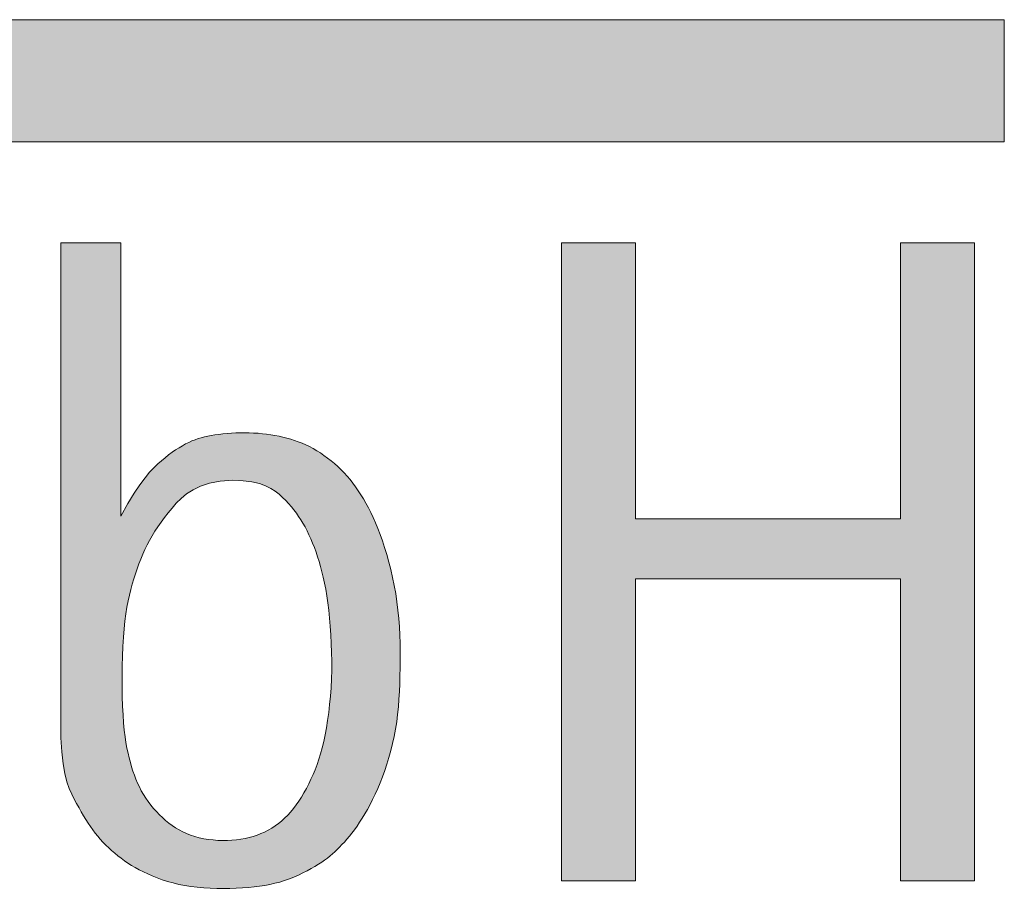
# Model space of a CAD drawing. Header units: metres. Extents: x 0 to 0.0785, y -0.001 to 0.009.
# Tile 58 of 59: x 0.0736 to 0.0784, y 0 to 0.0043. Entities that reach past the tile are written whole.
import ezdxf

# ---------------------------------------------------------------- set-up
doc = ezdxf.new("R2010")
doc.units = ezdxf.units.M
doc.header["$MEASUREMENT"] = 0
doc.layers.add('RAM_Logo_HSB', color=7, linetype='Continuous', lineweight=0, true_color=0x009fd6)

msp = doc.modelspace()

# ---------------------------------------------------------------- hatches: boundary and pattern name
at = {"layer": 'RAM_Logo_HSB'}
h = msp.add_hatch(color=256, dxfattribs=at)
h.dxf.hatch_style = 1
h.paths.add_polyline_path([(0.0784416, 0.0043342), (0.0362036, 0.0043342), (0.0362036, 0.0037275), (0.0784416, 0.0037275)])
h = msp.add_hatch(color=7, dxfattribs=at)
h.dxf.hatch_style = 1
h.paths.add_polyline_path([(0.0693596, 0.0025803, 0.003969), (0.0693355, 0.0026593, 0.032827), (0.0693319, 0.0026687, 0.001055), (0.0693143, 0.0027063, 0.000681), (0.0692868, 0.0027646, 0.001192), (0.069256, 0.0028293, 0.001997), (0.0692374, 0.0028678, 0.053254), (0.0692151, 0.0029031, 0.020395), (0.0691444, 0.0029857, 0.017517), (0.0690816, 0.0030486, 0.02355), (0.0690313, 0.0030914, 0.02234), (0.0689843, 0.0031244, 0.014703), (0.0689094, 0.0031692, 0.023802), (0.068827, 0.0032101, 0.023204), (0.068739, 0.003244, 0.034665), (0.0686411, 0.0032692, 0.026136), (0.0685083, 0.0032866, 0.019499), (0.0683602, 0.0032924, 0.020893), (0.0682219, 0.0032866, 0.014281), (0.0681042, 0.0032733, 0.02414), (0.0680353, 0.0032602, 0.023338), (0.0679588, 0.0032378, 0.025072), (0.0678899, 0.0032103, 0.016664), (0.0678176, 0.0031741, 0.018429), (0.0677548, 0.0031369, 0.013045), (0.0676985, 0.0030986, 0.014464), (0.0676497, 0.0030614, 0.020627), (0.0675935, 0.0030118, 0.021292), (0.0675433, 0.0029594, 0.018135), (0.0674949, 0.0029003, 0.016283), (0.0674457, 0.0028309, 0.010988), (0.0673932, 0.0027475, 0.023058), (0.0673709, 0.0027062, 0.006422), (0.0673479, 0.0026568, 0.004987), (0.0673198, 0.0025925, 0.003875), (0.0672982, 0.0025407, 0.004939), (0.067282, 0.0024997, 0.023549), (0.0672649, 0.0024481, 0.009486), (0.067231, 0.0023175, 0.012876), (0.0672151, 0.0022429, 0.009405), (0.067198, 0.0021399, 0.031213), (0.0671803, 0.0019288, 0.016943), (0.0671853, 0.0015387, 0.005281), (0.0671965, 0.0013421, 0.015127), (0.0672032, 0.0012736, 0.013484), (0.0672217, 0.0011557, 0.011755), (0.0672496, 0.0010217, 0.008789), (0.0672776, 0.0009107, 0.016468), (0.0672955, 0.0008522, 0.014763), (0.0673146, 0.0008016, 0.005289), (0.0673734, 0.0006625, 0.01047), (0.0674297, 0.0005401, 0.025172), (0.0674567, 0.000491, 0.04199), (0.0674912, 0.0004443, 0.018766), (0.0675804, 0.0003501, 0.007897), (0.0676499, 0.0002842, 0.01183), (0.0676979, 0.0002421, 0.021091), (0.0677498, 0.0002024, 0.015713), (0.0678232, 0.0001543, 0.034085), (0.0679083, 0.0001099, 0.029012), (0.068014, 0.0000708, 0.023535), (0.0680836, 0.000053, 0.016274), (0.0681859, 0.0000355, 0.031678), (0.0684024, 0.0000194, 0.026844), (0.0686582, 0.0000305, 0.010951), (0.0687901, 0.0000462, 0.040745), (0.068825, 0.000054, 0.014317), (0.0688878, 0.0000757, 0.009946), (0.0689767, 0.0001113, 0.003861), (0.0690931, 0.0001616, 0.019719), (0.0691154, 0.0001725, 0.005992), (0.0691787, 0.0002077, -0.000393), (0.069242, 0.0002428, -0.002001), (0.0692824, 0.000265, -0.001055), (0.0693594, 0.0003066), (0.0693594, 0.0018524), (0.0682728, 0.0018524), (0.0682728, 0.0015664), (0.0690016, 0.0015664), (0.0690016, 0.0004771, -0.033653), (0.0689522, 0.0004231, -0.025233), (0.068839, 0.0003633, -0.037882), (0.0687739, 0.0003389, -0.003068), (0.0687106, 0.0003209, -0.004857), (0.0686705, 0.0003101, -0.007201), (0.0686292, 0.0003001, -0.004106), (0.0685564, 0.0002842, -0.051765), (0.0684305, 0.0002711, -0.044464), (0.0682839, 0.0002842, -0.021099), (0.0682085, 0.000301, -0.023996), (0.0681438, 0.0003218, -0.025909), (0.0680495, 0.0003628, -0.038119), (0.0679893, 0.0003986, -0.021239), (0.0679413, 0.0004356, -0.02059), (0.0678951, 0.0004778, -0.018416), (0.0678444, 0.0005321, -0.022036), (0.0678057, 0.0005807, -0.025741), (0.0677621, 0.0006478, -0.025201), (0.0677247, 0.0007206, -0.013182), (0.0676984, 0.0007833, -0.009452), (0.0676656, 0.0008724, -0.015284), (0.0676115, 0.0010458, -0.034026), (0.0675949, 0.0011258, -0.00437), (0.0675857, 0.0011972, -0.002331), (0.0675704, 0.0013312, -0.001807), (0.0675499, 0.0015242, -0.028589), (0.0675508, 0.0016614, 0.00247), (0.0675522, 0.0017875, 0.00318), (0.0675522, 0.0019044, -0.005691), (0.0675522, 0.0020213, -0.036754), (0.0675602, 0.0021145, -0.023123), (0.0675904, 0.0022601, -0.012128), (0.0676154, 0.0023488, -0.008923), (0.0676544, 0.0024677, -0.01415), (0.0676996, 0.0025866, -0.024245), (0.0677313, 0.0026538, -0.03648), (0.0677694, 0.0027144, -0.034424), (0.0678184, 0.0027722, -0.013237), (0.0678638, 0.0028164, -0.013441), (0.0679108, 0.0028575, -0.01372), (0.0679772, 0.0029096, -0.035342), (0.0680049, 0.0029272, -0.016975), (0.0680297, 0.0029395, -0.007764), (0.0680851, 0.0029637, -0.009599), (0.0681255, 0.0029798, -0.009099), (0.0681687, 0.0029951, -0.054961), (0.0682155, 0.0030052, -0.021589), (0.068337, 0.0030124, -0.033731), (0.0684652, 0.0030058, -0.041275), (0.068568, 0.0029848, -0.031558), (0.0686481, 0.0029559, -0.034086), (0.0687181, 0.0029196, -0.026272), (0.0687888, 0.0028714, -0.045265), (0.0688255, 0.0028378, -0.022756), (0.0688618, 0.002794, -0.027509), (0.0688881, 0.002755, -0.011906), (0.0689135, 0.00271, -0.012898), (0.0689348, 0.0026673, -0.017619), (0.0689612, 0.0026056, -0.042129), (0.068969, 0.0025786, -0.014357), (0.068971, 0.0025674, -0.00185), (0.0689831, 0.00248, -0.008099), (0.0689875, 0.0024434, -0.004925), (0.0689931, 0.0023829), (0.0693665, 0.0023829, 0.045903), (0.0693731, 0.0024978, 0.063409)])
h.paths.add_polyline_path([(0.0718429, 0.001557), (0.0718529, 0.0015823), (0.0718628, 0.0016058), (0.0718726, 0.001628), (0.0718825, 0.001649), (0.0718925, 0.0016692), (0.0719029, 0.0016889), (0.0719137, 0.0017085), (0.0719251, 0.0017282), (0.071937, 0.0017478), (0.0719496, 0.0017675), (0.0719628, 0.001787), (0.0719766, 0.0018062), (0.0719912, 0.0018251), (0.0720064, 0.0018435), (0.0720224, 0.0018614), (0.0720391, 0.0018787), (0.0720563, 0.0018952), (0.0720738, 0.0019109), (0.0720915, 0.0019256), (0.072109, 0.0019393), (0.0721263, 0.0019519), (0.072143, 0.0019632), (0.0721591, 0.0019731), (0.0721818, 0.0019858), (0.0722094, 0.0019975), (0.0722357, 0.0020046), (0.0722621, 0.0020079), (0.0722904, 0.002008), (0.0723124, 0.0020058), (0.0723273, 0.0020036), (0.0723424, 0.0020006), (0.0723576, 0.0019968), (0.0723729, 0.0019922), (0.072388, 0.0019869), (0.0724031, 0.0019807), (0.072418, 0.0019738), (0.0724326, 0.0019662), (0.0724468, 0.001958), (0.0724607, 0.0019492), (0.072474, 0.00194), (0.0724868, 0.0019303), (0.0725054, 0.0019149), (0.0725268, 0.0018931), (0.0725409, 0.0018743), (0.0725501, 0.0018602), (0.0725588, 0.0018447), (0.0725671, 0.0018273), (0.0725751, 0.001808), (0.0725828, 0.0017859), (0.0725901, 0.0017583), (0.0725968, 0.0017219), (0.0726026, 0.0016733), (0.0726076, 0.0016094), (0.0726113, 0.0015268), (0.0726138, 0.0014223), (0.0726148, 0.0012925), (0.0726148, 0.000058), (0.0729347, 0.0000617), (0.0729347, 0.0016407), (0.0729238, 0.0017219), (0.0729111, 0.0017921), (0.0728971, 0.0018525), (0.0728822, 0.0019041), (0.0728667, 0.001948), (0.0728511, 0.0019854), (0.0728357, 0.0020171), (0.0728209, 0.0020444), (0.072807, 0.0020681), (0.0727939, 0.0020888), (0.0727816, 0.0021069), (0.0727698, 0.0021227), (0.0727583, 0.0021366), (0.0727471, 0.0021491), (0.0727359, 0.0021604), (0.0727246, 0.002171), (0.0727131, 0.0021813), (0.0727011, 0.0021912), (0.0726887, 0.0022008), (0.0726756, 0.0022101), (0.0726617, 0.0022192), (0.0726469, 0.002228), (0.0726311, 0.0022366), (0.0726141, 0.0022449), (0.0725958, 0.0022531), (0.0725764, 0.0022609), (0.0725559, 0.0022684), (0.0725346, 0.0022754), (0.0725126, 0.0022819), (0.0724899, 0.0022878), (0.0724669, 0.0022929), (0.0724435, 0.0022972), (0.07242, 0.0023007), (0.0723964, 0.0023033), (0.0723727, 0.002305), (0.0723491, 0.0023059), (0.0723254, 0.0023059), (0.0723019, 0.0023052), (0.0722785, 0.0023036), (0.0722554, 0.0023013), (0.0722324, 0.0022982), (0.0722098, 0.0022943), (0.0721876, 0.0022894), (0.0721658, 0.0022837), (0.0721445, 0.0022769), (0.0721238, 0.002269), (0.0721038, 0.00226), (0.0720844, 0.0022498), (0.0720659, 0.0022383), (0.0720478, 0.0022256), (0.07203, 0.0022118), (0.0720123, 0.0021968), (0.0719944, 0.0021808), (0.0719759, 0.0021638), (0.0719568, 0.0021458), (0.0719367, 0.0021269), (0.0719153, 0.0021068), (0.0718925, 0.002084), (0.071868, 0.0020567), (0.0718416, 0.0020231), (0.071813, 0.0019813), (0.0717821, 0.0019295), (0.0717484, 0.001866), (0.071712, 0.0017888), (0.0717042, 0.0018411), (0.0716966, 0.0018855), (0.0716892, 0.0019229), (0.0716818, 0.0019543), (0.0716744, 0.0019807), (0.0716669, 0.002003), (0.0716591, 0.0020224), (0.0716512, 0.0020397), (0.0716428, 0.0020558), (0.0716341, 0.0020709), (0.071625, 0.0020852), (0.0716154, 0.0020988), (0.0716052, 0.0021118), (0.0715945, 0.0021242), (0.0715832, 0.0021363), (0.0715712, 0.002148), (0.0715585, 0.0021595), (0.0715451, 0.0021707), (0.071531, 0.0021816), (0.0715161, 0.0021923), (0.0715005, 0.0022025), (0.0714841, 0.0022123), (0.0714669, 0.0022217), (0.0714489, 0.0022306), (0.0714301, 0.0022389), (0.0714105, 0.0022467), (0.0713903, 0.0022539), (0.0713694, 0.0022605), (0.0713481, 0.0022666), (0.0713263, 0.002272), (0.0713041, 0.0022768), (0.0712817, 0.002281), (0.071259, 0.0022846), (0.0712361, 0.0022875), (0.0712131, 0.0022898), (0.0711899, 0.0022913), (0.0711665, 0.0022921), (0.0711429, 0.0022922), (0.0711192, 0.0022915), (0.0710954, 0.00229), (0.0710714, 0.0022877), (0.0710475, 0.0022845), (0.0710236, 0.0022804), (0.071, 0.0022753), (0.0709766, 0.0022691), (0.0709537, 0.0022618), (0.0709313, 0.0022533), (0.0709095, 0.0022435), (0.0708884, 0.0022325), (0.070868, 0.0022201), (0.0708481, 0.0022063), (0.0708286, 0.0021911), (0.0708094, 0.0021744), (0.0707904, 0.0021563), (0.0707715, 0.0021366), (0.0707525, 0.0021154), (0.0707334, 0.0020924), (0.0707136, 0.0020662), (0.0706926, 0.0020353), (0.0706697, 0.0019982), (0.0706445, 0.0019532), (0.0706163, 0.0018988), (0.0705846, 0.0018335), (0.0705488, 0.0017557), (0.0705488, 0.0022591), (0.0702289, 0.0022554), (0.0702289, 0.000058), (0.0705488, 0.0000617), (0.0705488, 0.0011123), (0.0705586, 0.0011961), (0.070569, 0.0012683), (0.0705799, 0.00133), (0.070591, 0.0013827), (0.0706022, 0.0014276), (0.0706134, 0.0014662), (0.0706245, 0.0014998), (0.0706353, 0.0015297), (0.0706457, 0.001557), (0.0706557, 0.0015823), (0.0706656, 0.0016058), (0.0706754, 0.001628), (0.0706853, 0.001649), (0.0706953, 0.0016692), (0.0707057, 0.0016889), (0.0707165, 0.0017085), (0.0707279, 0.0017282), (0.0707399, 0.0017478), (0.0707524, 0.0017675), (0.0707656, 0.001787), (0.0707795, 0.0018062), (0.070794, 0.0018251), (0.0708093, 0.0018435), (0.0708252, 0.0018614), (0.0708419, 0.0018787), (0.0708591, 0.0018952), (0.0708766, 0.0019109), (0.0708943, 0.0019256), (0.0709118, 0.0019393), (0.0709291, 0.0019519), (0.0709459, 0.0019632), (0.0709619, 0.0019731), (0.0709847, 0.0019858), (0.0710122, 0.0019975), (0.0710385, 0.0020046), (0.0710649, 0.0020079), (0.0710931, 0.002008), (0.0711153, 0.0020059), (0.0711303, 0.0020038), (0.0711456, 0.0020009), (0.071161, 0.0019974), (0.0711766, 0.0019932), (0.0711922, 0.0019882), (0.0712078, 0.0019827), (0.0712233, 0.0019764), (0.0712385, 0.0019695), (0.0712534, 0.001962), (0.0712678, 0.0019538), (0.0712816, 0.0019451), (0.0713014, 0.0019309), (0.071324, 0.0019099), (0.0713384, 0.0018917), (0.0713475, 0.0018783), (0.071356, 0.0018636), (0.0713641, 0.0018473), (0.0713718, 0.0018293), (0.0713792, 0.0018094), (0.0713865, 0.0017868), (0.0713936, 0.0017589), (0.0714004, 0.0017222), (0.0714067, 0.0016735), (0.0714125, 0.0016095), (0.0714177, 0.0015269), (0.0714223, 0.0014223), (0.0714261, 0.0012925), (0.0714261, 0.000058), (0.071746, 0.0000617), (0.071746, 0.0011123), (0.0717558, 0.0011961), (0.0717662, 0.0012683), (0.071777, 0.00133), (0.0717881, 0.0013827), (0.0717994, 0.0014276), (0.0718106, 0.0014662), (0.0718217, 0.0014998), (0.0718325, 0.0015297)])
h.paths.add_polyline_path([(0.0782932, 0.0032263), (0.0779262, 0.0032263), (0.0779262, 0.0018582), (0.0766115, 0.0018582), (0.0766115, 0.0032263), (0.0762445, 0.0032263), (0.0762445, 0.0000617), (0.0766115, 0.0000617), (0.0766115, 0.001559), (0.0779262, 0.001559), (0.0779262, 0.0000617), (0.0782932, 0.0000617)])
h.paths.add_polyline_path([(0.0752973, 0.0018889), (0.0752853, 0.0019126), (0.0752731, 0.0019352), (0.0752607, 0.0019568), (0.0752481, 0.0019774), (0.0752352, 0.0019972), (0.0752221, 0.0020163), (0.0752086, 0.0020346), (0.0751946, 0.0020521), (0.0751802, 0.0020691), (0.0751654, 0.0020855), (0.0751499, 0.0021013), (0.0751339, 0.0021166), (0.0751173, 0.0021314), (0.0751003, 0.0021456), (0.0750829, 0.0021592), (0.0750651, 0.002172), (0.0750472, 0.0021842), (0.0750291, 0.0021955), (0.0750109, 0.002206), (0.0749928, 0.0022156), (0.0749745, 0.0022244), (0.0749562, 0.0022324), (0.0749377, 0.0022397), (0.0749191, 0.0022463), (0.0749002, 0.0022523), (0.0748811, 0.0022577), (0.0748616, 0.0022626), (0.0748418, 0.002267), (0.0748216, 0.002271), (0.0748011, 0.0022745), (0.0747802, 0.0022775), (0.0747591, 0.00228), (0.0747377, 0.002282), (0.074716, 0.0022834), (0.074694, 0.0022843), (0.0746718, 0.0022846), (0.0746496, 0.0022844), (0.0746275, 0.0022837), (0.0746056, 0.0022825), (0.0745841, 0.002281), (0.0745633, 0.002279), (0.0745432, 0.0022767), (0.074524, 0.0022741), (0.0745059, 0.0022713), (0.0744886, 0.002268), (0.0744722, 0.0022644), (0.0744562, 0.0022602), (0.0744407, 0.0022555), (0.0744253, 0.00225), (0.0744099, 0.0022439), (0.0743944, 0.0022369), (0.0743785, 0.002229), (0.0743623, 0.0022201), (0.0743457, 0.0022103), (0.0743289, 0.0021995), (0.0743116, 0.0021877), (0.0742941, 0.0021749), (0.0742763, 0.002161), (0.0742581, 0.002146), (0.0742396, 0.0021297), (0.0742202, 0.002111), (0.0741994, 0.0020884), (0.0741768, 0.0020607), (0.0741517, 0.0020265), (0.0741236, 0.0019845), (0.0740921, 0.0019332), (0.0740564, 0.0018715), (0.0740564, 0.0032263), (0.0737595, 0.0032263), (0.0737595, 0.0007715), (0.073764, 0.0007012), (0.0737708, 0.0006423), (0.0737794, 0.0005933), (0.0737895, 0.0005528), (0.0738008, 0.0005192), (0.0738128, 0.0004909), (0.0738251, 0.0004666), (0.0738373, 0.0004446), (0.0738492, 0.0004238), (0.0738607, 0.0004038), (0.073872, 0.0003845), (0.0738833, 0.000366), (0.0738945, 0.0003482), (0.0739059, 0.000331), (0.0739175, 0.0003144), (0.0739295, 0.0002983), (0.0739419, 0.0002827), (0.0739549, 0.0002675), (0.0739682, 0.0002528), (0.0739821, 0.0002386), (0.0739964, 0.0002247), (0.0740111, 0.0002113), (0.0740263, 0.0001982), (0.0740419, 0.0001855), (0.074058, 0.0001731), (0.0740745, 0.000161), (0.0740917, 0.0001493), (0.0741096, 0.0001379), (0.0741283, 0.0001268), (0.0741479, 0.0001161), (0.0741685, 0.0001056), (0.0741902, 0.0000954), (0.074213, 0.0000855), (0.0742371, 0.0000759), (0.0742623, 0.0000669), (0.0742886, 0.0000585), (0.074316, 0.0000508), (0.0743445, 0.0000439), (0.074374, 0.0000379), (0.0744045, 0.000033), (0.074436, 0.0000291), (0.0744682, 0.0000263), (0.0745008, 0.0000245), (0.0745336, 0.0000236), (0.0745662, 0.0000234), (0.0745984, 0.0000239), (0.0746299, 0.0000251), (0.0746604, 0.0000268), (0.0746897, 0.000029), (0.0747178, 0.0000316), (0.0747449, 0.0000349), (0.0747712, 0.0000388), (0.0747966, 0.0000435), (0.0748214, 0.000049), (0.0748457, 0.0000553), (0.0748696, 0.0000627), (0.0748931, 0.000071), (0.0749162, 0.0000801), (0.0749387, 0.0000899), (0.0749606, 0.0001003), (0.0749815, 0.000111), (0.0750014, 0.0001219), (0.0750202, 0.0001328), (0.0750376, 0.0001436), (0.0750536, 0.0001541), (0.0750684, 0.0001643), (0.0750822, 0.0001746), (0.0750951, 0.0001848), (0.0751074, 0.0001952), (0.0751192, 0.0002059), (0.0751309, 0.000217), (0.0751426, 0.0002287), (0.0751544, 0.000241), (0.0751665, 0.000254), (0.0751787, 0.0002679), (0.0751911, 0.0002826), (0.0752037, 0.0002982), (0.0752163, 0.0003149), (0.0752291, 0.0003327), (0.075242, 0.0003517), (0.075255, 0.0003718), (0.075268, 0.0003933), (0.075281, 0.0004159), (0.0752939, 0.0004398), (0.0753066, 0.0004649), (0.0753192, 0.0004913), (0.0753316, 0.0005189), (0.0753437, 0.0005477), (0.0753554, 0.0005777), (0.0753667, 0.0006088), (0.0753774, 0.000641), (0.0753876, 0.000674), (0.075397, 0.000708), (0.0754057, 0.0007427), (0.0754134, 0.000778), (0.0754201, 0.0008139), (0.0754258, 0.0008503), (0.0754305, 0.0008872), (0.0754343, 0.0009245), (0.0754372, 0.0009624), (0.0754395, 0.0010006), (0.0754411, 0.0010394), (0.0754423, 0.0010786), (0.075443, 0.0011183), (0.0754433, 0.0011584), (0.0754432, 0.0011989), (0.0754425, 0.0012398), (0.0754412, 0.0012808), (0.0754391, 0.001322), (0.0754362, 0.0013632), (0.0754322, 0.0014044), (0.0754272, 0.0014455), (0.075421, 0.0014863), (0.0754137, 0.0015268), (0.0754054, 0.0015665), (0.0753964, 0.0016055), (0.0753867, 0.0016433), (0.0753764, 0.0016799), (0.0753657, 0.001715), (0.0753547, 0.0017483), (0.0753436, 0.0017798), (0.0753323, 0.0018094), (0.0753208, 0.0018374), (0.0753092, 0.0018639)])
h.paths.add_polyline_path([(0.0749808, 0.0017983), (0.0749904, 0.0017786), (0.0749996, 0.0017582), (0.0750086, 0.0017371), (0.0750172, 0.0017153), (0.0750255, 0.0016928), (0.0750334, 0.0016696), (0.075041, 0.0016457), (0.0750483, 0.0016208), (0.0750551, 0.0015949), (0.0750616, 0.0015677), (0.0750677, 0.0015389), (0.0750735, 0.0015083), (0.0750788, 0.0014758), (0.0750838, 0.0014411), (0.0750884, 0.0014041), (0.0750925, 0.001365), (0.075096, 0.0013242), (0.075099, 0.0012821), (0.0751012, 0.0012389), (0.0751027, 0.0011951), (0.0751034, 0.0011509), (0.0751032, 0.0011067), (0.075102, 0.0010629), (0.0750999, 0.0010197), (0.0750969, 0.0009773), (0.0750931, 0.0009359), (0.0750886, 0.0008958), (0.0750833, 0.0008572), (0.0750774, 0.0008202), (0.0750709, 0.0007852), (0.0750639, 0.0007523), (0.0750563, 0.0007213), (0.0750482, 0.0006921), (0.0750396, 0.0006644), (0.0750304, 0.000638), (0.0750208, 0.0006128), (0.0750107, 0.0005885), (0.0750001, 0.000565), (0.0749891, 0.000542), (0.0749775, 0.0005196), (0.0749656, 0.000498), (0.0749532, 0.000477), (0.0749403, 0.000457), (0.0749271, 0.0004378), (0.0749134, 0.0004196), (0.0748993, 0.0004025), (0.0748848, 0.0003866), (0.0748698, 0.0003717), (0.0748545, 0.0003579), (0.0748387, 0.0003451), (0.0748224, 0.0003334), (0.0748056, 0.0003226), (0.0747884, 0.0003127), (0.0747706, 0.0003036), (0.0747524, 0.0002954), (0.0747335, 0.0002881), (0.0747142, 0.0002816), (0.0746943, 0.0002759), (0.0746737, 0.0002712), (0.0746526, 0.0002674), (0.0746309, 0.0002644), (0.0746085, 0.0002624), (0.0745856, 0.0002614), (0.0745622, 0.0002613), (0.0745385, 0.0002621), (0.0745148, 0.000264), (0.0744914, 0.0002668), (0.0744682, 0.0002705), (0.0744457, 0.0002753), (0.074424, 0.000281), (0.0744032, 0.0002878), (0.0743834, 0.0002955), (0.0743644, 0.0003042), (0.0743461, 0.0003138), (0.0743285, 0.0003243), (0.0743115, 0.0003357), (0.074295, 0.000348), (0.0742789, 0.000361), (0.0742632, 0.0003749), (0.0742479, 0.0003896), (0.0742331, 0.0004049), (0.0742189, 0.0004209), (0.0742053, 0.0004375), (0.0741924, 0.0004546), (0.0741802, 0.0004721), (0.0741689, 0.0004901), (0.0741584, 0.0005084), (0.0741488, 0.000527), (0.07414, 0.0005461), (0.0741318, 0.0005657), (0.0741242, 0.0005857), (0.0741171, 0.0006063), (0.0741105, 0.0006274), (0.0741042, 0.0006491), (0.0740982, 0.0006714), (0.0740925, 0.0006949), (0.0740873, 0.0007199), (0.0740824, 0.000747), (0.074078, 0.0007765), (0.074074, 0.0008089), (0.0740706, 0.0008447), (0.0740678, 0.0008844), (0.0740656, 0.0009281), (0.0740641, 0.0009752), (0.0740632, 0.0010245), (0.074063, 0.0010751), (0.0740635, 0.001126), (0.0740647, 0.0011761), (0.0740666, 0.0012244), (0.0740693, 0.0012699), (0.0740727, 0.0013119), (0.0740769, 0.0013505), (0.0740817, 0.0013861), (0.0740871, 0.0014192), (0.074093, 0.00145), (0.0740995, 0.001479), (0.0741064, 0.0015066), (0.0741137, 0.0015332), (0.0741213, 0.0015592), (0.0741293, 0.0015846), (0.0741378, 0.0016096), (0.0741467, 0.001634), (0.0741561, 0.001658), (0.0741661, 0.0016816), (0.0741766, 0.0017049), (0.0741879, 0.001728), (0.0741998, 0.0017507), (0.0742125, 0.0017733), (0.0742261, 0.0017959), (0.0742407, 0.0018184), (0.0742564, 0.0018411), (0.0742732, 0.001864), (0.0742913, 0.0018872), (0.0743108, 0.0019108), (0.0743319, 0.0019348), (0.0743556, 0.0019584), (0.0743829, 0.0019809), (0.074415, 0.0020015), (0.0744528, 0.0020194), (0.0744976, 0.0020338), (0.0745504, 0.0020439), (0.0746122, 0.0020488), (0.0746637, 0.0020467), (0.0747075, 0.0020411), (0.0747444, 0.0020326), (0.0747754, 0.0020217), (0.0748015, 0.0020088), (0.0748235, 0.0019945), (0.0748425, 0.0019794), (0.0748594, 0.0019639), (0.074875, 0.0019484), (0.0748895, 0.001933), (0.0749031, 0.0019176), (0.0749159, 0.001902), (0.0749279, 0.001886), (0.0749393, 0.0018697), (0.0749502, 0.0018529), (0.0749607, 0.0018354), (0.0749709, 0.0018172)], flags=16)

# ---------------------------------------------------------------- linework, layer by layer
at = {"layer": 'RAM_Logo_HSB', "color": 7}
for p, q in [((0.0762445, 0.0000617), (0.0762445, 0.0032263)), ((0.0762445, 0.0032263), (0.0766115, 0.0032263)), ((0.0766115, 0.0018582), (0.0766115, 0.0032263)), ((0.0779262, 0.0032263), (0.0782932, 0.0032263)), ((0.0779262, 0.0018582), (0.0779262, 0.0032263)), ((0.0782932, 0.0000617), (0.0782932, 0.0032263)), ((0.0766115, 0.0018582), (0.0779262, 0.0018582)), ((0.0766115, 0.0000617), (0.0766115, 0.001559)), ((0.0766115, 0.001559), (0.0779262, 0.001559)), ((0.0779262, 0.0000617), (0.0779262, 0.001559)), ((0.0762445, 0.0000617), (0.0766115, 0.0000617)), ((0.0779262, 0.0000617), (0.0782932, 0.0000617))]:
    msp.add_line(p, q, dxfattribs=at)
at = {"layer": 'RAM_Logo_HSB'}
msp.add_lwpolyline([(0.0784416, 0.0037275), (0.0362036, 0.0037275), (0.0362036, 0.0043342), (0.0784416, 0.0043342)], close=True, dxfattribs=at)
at = {"layer": 'RAM_Logo_HSB', "color": 7}
msp.add_lwpolyline([(0.0740564, 0.0032263), (0.0740564, 0.0018715), (0.0740921, 0.0019332), (0.0741236, 0.0019845), (0.0741517, 0.0020265), (0.0741768, 0.0020607), (0.0741994, 0.0020884), (0.0742202, 0.002111), (0.0742396, 0.0021297), (0.0742581, 0.002146), (0.0742763, 0.002161), (0.0742941, 0.0021749), (0.0743116, 0.0021877), (0.0743289, 0.0021995), (0.0743457, 0.0022103), (0.0743623, 0.0022201), (0.0743785, 0.002229), (0.0743944, 0.0022369), (0.0744099, 0.0022439), (0.0744253, 0.00225), (0.0744407, 0.0022555), (0.0744562, 0.0022602), (0.0744722, 0.0022644), (0.0744886, 0.002268), (0.0745059, 0.0022713), (0.074524, 0.0022741), (0.0745432, 0.0022767), (0.0745633, 0.002279), (0.0745841, 0.002281), (0.0746056, 0.0022825), (0.0746275, 0.0022837), (0.0746496, 0.0022844), (0.0746718, 0.0022846), (0.074694, 0.0022843), (0.074716, 0.0022834), (0.0747377, 0.002282), (0.0747591, 0.00228), (0.0747802, 0.0022775), (0.0748011, 0.0022745), (0.0748216, 0.002271), (0.0748418, 0.002267), (0.0748616, 0.0022626), (0.0748811, 0.0022577), (0.0749002, 0.0022523), (0.0749191, 0.0022463), (0.0749377, 0.0022397), (0.0749562, 0.0022324), (0.0749745, 0.0022244), (0.0749928, 0.0022156), (0.0750109, 0.002206), (0.0750291, 0.0021955), (0.0750472, 0.0021842), (0.0750651, 0.002172), (0.0750829, 0.0021592), (0.0751003, 0.0021456), (0.0751173, 0.0021314), (0.0751339, 0.0021166), (0.0751499, 0.0021013), (0.0751654, 0.0020855), (0.0751802, 0.0020691), (0.0751946, 0.0020521), (0.0752086, 0.0020346), (0.0752221, 0.0020163), (0.0752352, 0.0019972), (0.0752481, 0.0019774), (0.0752607, 0.0019568), (0.0752731, 0.0019352), (0.0752853, 0.0019126), (0.0752973, 0.0018889), (0.0753092, 0.0018639), (0.0753208, 0.0018374), (0.0753323, 0.0018094), (0.0753436, 0.0017798), (0.0753547, 0.0017483), (0.0753657, 0.001715), (0.0753764, 0.0016799), (0.0753867, 0.0016433), (0.0753964, 0.0016055), (0.0754054, 0.0015665), (0.0754137, 0.0015268), (0.075421, 0.0014863), (0.0754272, 0.0014455), (0.0754322, 0.0014044), (0.0754362, 0.0013632), (0.0754391, 0.001322), (0.0754412, 0.0012808), (0.0754425, 0.0012398), (0.0754432, 0.0011989), (0.0754433, 0.0011584), (0.075443, 0.0011183), (0.0754423, 0.0010786), (0.0754411, 0.0010394), (0.0754395, 0.0010006), (0.0754372, 0.0009624), (0.0754343, 0.0009245), (0.0754305, 0.0008872), (0.0754258, 0.0008503), (0.0754201, 0.0008139), (0.0754134, 0.000778), (0.0754057, 0.0007427), (0.075397, 0.000708), (0.0753876, 0.000674), (0.0753774, 0.000641), (0.0753667, 0.0006088), (0.0753554, 0.0005777), (0.0753437, 0.0005477), (0.0753316, 0.0005189), (0.0753192, 0.0004913), (0.0753066, 0.0004649), (0.0752939, 0.0004398), (0.075281, 0.0004159), (0.075268, 0.0003933), (0.075255, 0.0003718), (0.075242, 0.0003517), (0.0752291, 0.0003327), (0.0752163, 0.0003149), (0.0752037, 0.0002982), (0.0751911, 0.0002826), (0.0751787, 0.0002679), (0.0751665, 0.000254), (0.0751544, 0.000241), (0.0751426, 0.0002287), (0.0751309, 0.000217), (0.0751192, 0.0002059), (0.0751074, 0.0001952), (0.0750951, 0.0001848), (0.0750822, 0.0001746), (0.0750684, 0.0001643), (0.0750536, 0.0001541), (0.0750376, 0.0001436), (0.0750202, 0.0001328), (0.0750014, 0.0001219), (0.0749815, 0.000111), (0.0749606, 0.0001003), (0.0749387, 0.0000899), (0.0749162, 0.0000801), (0.0748931, 0.000071), (0.0748696, 0.0000627), (0.0748457, 0.0000553), (0.0748214, 0.000049), (0.0747966, 0.0000435), (0.0747712, 0.0000388), (0.0747449, 0.0000349), (0.0747178, 0.0000316), (0.0746897, 0.000029), (0.0746604, 0.0000268), (0.0746299, 0.0000251), (0.0745984, 0.0000239), (0.0745662, 0.0000234), (0.0745336, 0.0000236), (0.0745008, 0.0000245), (0.0744682, 0.0000263), (0.074436, 0.0000291), (0.0744045, 0.000033), (0.074374, 0.0000379), (0.0743445, 0.0000439), (0.074316, 0.0000508), (0.0742886, 0.0000585), (0.0742623, 0.0000669), (0.0742371, 0.0000759), (0.074213, 0.0000855), (0.0741902, 0.0000954), (0.0741685, 0.0001056), (0.0741479, 0.0001161), (0.0741283, 0.0001268), (0.0741096, 0.0001379), (0.0740917, 0.0001493), (0.0740745, 0.000161), (0.074058, 0.0001731), (0.0740419, 0.0001855), (0.0740263, 0.0001982), (0.0740111, 0.0002113), (0.0739964, 0.0002247), (0.0739821, 0.0002386), (0.0739682, 0.0002528), (0.0739549, 0.0002675), (0.0739419, 0.0002827), (0.0739295, 0.0002983), (0.0739175, 0.0003144), (0.0739059, 0.000331), (0.0738945, 0.0003482), (0.0738833, 0.000366), (0.073872, 0.0003845), (0.0738607, 0.0004038), (0.0738492, 0.0004238), (0.0738373, 0.0004446), (0.0738251, 0.0004666), (0.0738128, 0.0004909), (0.0738008, 0.0005192), (0.0737895, 0.0005528), (0.0737794, 0.0005933), (0.0737708, 0.0006423), (0.073764, 0.0007012), (0.0737595, 0.0007715), (0.0737595, 0.0032263)], close=True, dxfattribs=at)
msp.add_lwpolyline([(0.0746122, 0.0020488), (0.0746637, 0.0020467), (0.0747075, 0.0020411), (0.0747444, 0.0020326), (0.0747754, 0.0020217), (0.0748015, 0.0020088), (0.0748235, 0.0019945), (0.0748425, 0.0019794), (0.0748594, 0.0019639), (0.074875, 0.0019484), (0.0748895, 0.001933), (0.0749031, 0.0019176), (0.0749159, 0.001902), (0.0749279, 0.001886), (0.0749393, 0.0018697), (0.0749502, 0.0018529), (0.0749607, 0.0018354), (0.0749709, 0.0018172), (0.0749808, 0.0017983), (0.0749904, 0.0017786), (0.0749996, 0.0017582), (0.0750086, 0.0017371), (0.0750172, 0.0017153), (0.0750255, 0.0016928), (0.0750334, 0.0016696), (0.075041, 0.0016457), (0.0750483, 0.0016208), (0.0750551, 0.0015949), (0.0750616, 0.0015677), (0.0750677, 0.0015389), (0.0750735, 0.0015083), (0.0750788, 0.0014758), (0.0750838, 0.0014411), (0.0750884, 0.0014041), (0.0750925, 0.001365), (0.075096, 0.0013242), (0.075099, 0.0012821), (0.0751012, 0.0012389), (0.0751027, 0.0011951), (0.0751034, 0.0011509), (0.0751032, 0.0011067), (0.075102, 0.0010629), (0.0750999, 0.0010197), (0.0750969, 0.0009773), (0.0750931, 0.0009359), (0.0750886, 0.0008958), (0.0750833, 0.0008572), (0.0750774, 0.0008202), (0.0750709, 0.0007852), (0.0750639, 0.0007523), (0.0750563, 0.0007213), (0.0750482, 0.0006921), (0.0750396, 0.0006644), (0.0750304, 0.000638), (0.0750208, 0.0006128), (0.0750107, 0.0005885), (0.0750001, 0.000565), (0.0749891, 0.000542), (0.0749775, 0.0005196), (0.0749656, 0.000498), (0.0749532, 0.000477), (0.0749403, 0.000457), (0.0749271, 0.0004378), (0.0749134, 0.0004196), (0.0748993, 0.0004025), (0.0748848, 0.0003866), (0.0748698, 0.0003717), (0.0748545, 0.0003579), (0.0748387, 0.0003451), (0.0748224, 0.0003334), (0.0748056, 0.0003226), (0.0747884, 0.0003127), (0.0747706, 0.0003036), (0.0747524, 0.0002954), (0.0747335, 0.0002881), (0.0747142, 0.0002816), (0.0746943, 0.0002759), (0.0746737, 0.0002712), (0.0746526, 0.0002674), (0.0746309, 0.0002644), (0.0746085, 0.0002624), (0.0745856, 0.0002614), (0.0745622, 0.0002613), (0.0745385, 0.0002621), (0.0745148, 0.000264), (0.0744914, 0.0002668), (0.0744682, 0.0002705), (0.0744457, 0.0002753), (0.074424, 0.000281), (0.0744032, 0.0002878), (0.0743834, 0.0002955), (0.0743644, 0.0003042), (0.0743461, 0.0003138), (0.0743285, 0.0003243), (0.0743115, 0.0003357), (0.074295, 0.000348), (0.0742789, 0.000361), (0.0742632, 0.0003749), (0.0742479, 0.0003896), (0.0742331, 0.0004049), (0.0742189, 0.0004209), (0.0742053, 0.0004375), (0.0741924, 0.0004546), (0.0741802, 0.0004721), (0.0741689, 0.0004901), (0.0741584, 0.0005084), (0.0741488, 0.000527), (0.07414, 0.0005461), (0.0741318, 0.0005657), (0.0741242, 0.0005857), (0.0741171, 0.0006063), (0.0741105, 0.0006274), (0.0741042, 0.0006491), (0.0740982, 0.0006714), (0.0740925, 0.0006949), (0.0740873, 0.0007199), (0.0740824, 0.000747), (0.074078, 0.0007765), (0.074074, 0.0008089), (0.0740706, 0.0008447), (0.0740678, 0.0008844), (0.0740656, 0.0009281), (0.0740641, 0.0009752), (0.0740632, 0.0010245), (0.074063, 0.0010751), (0.0740635, 0.001126), (0.0740647, 0.0011761), (0.0740666, 0.0012244), (0.0740693, 0.0012699), (0.0740727, 0.0013119), (0.0740769, 0.0013505), (0.0740817, 0.0013861), (0.0740871, 0.0014192), (0.074093, 0.00145), (0.0740995, 0.001479), (0.0741064, 0.0015066), (0.0741137, 0.0015332), (0.0741213, 0.0015592), (0.0741293, 0.0015846), (0.0741378, 0.0016096), (0.0741467, 0.001634), (0.0741561, 0.001658), (0.0741661, 0.0016816), (0.0741766, 0.0017049), (0.0741879, 0.001728), (0.0741998, 0.0017507), (0.0742125, 0.0017733), (0.0742261, 0.0017959), (0.0742407, 0.0018184), (0.0742564, 0.0018411), (0.0742732, 0.001864), (0.0742913, 0.0018872), (0.0743108, 0.0019108), (0.0743319, 0.0019348), (0.0743556, 0.0019584), (0.0743829, 0.0019809), (0.074415, 0.0020015), (0.0744528, 0.0020194), (0.0744976, 0.0020338), (0.0745504, 0.0020439), (0.0746122, 0.0020488)], dxfattribs=at)

doc.saveas('drawing.dxf')
